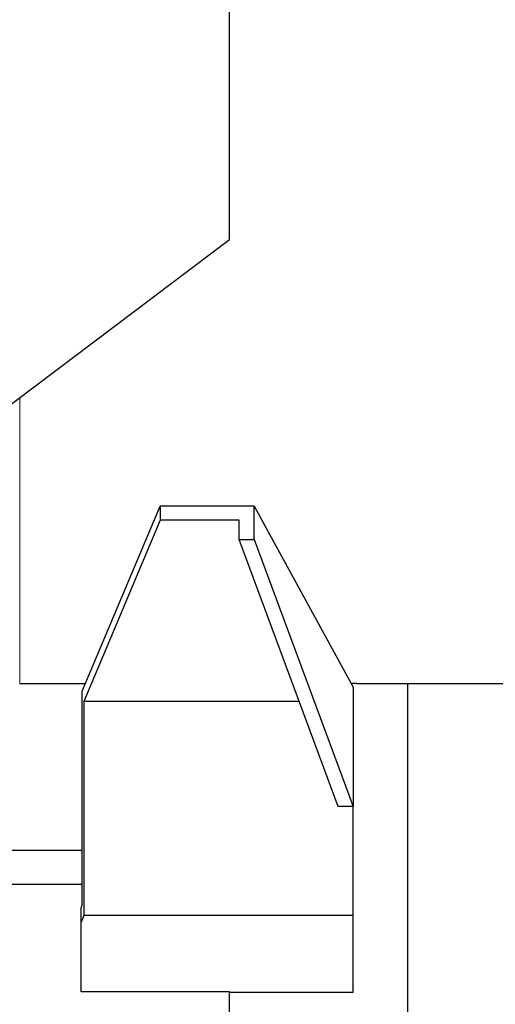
# Model space of a CAD drawing. Header units: inches. Extents: x 0 to 20790, y -12 to 14700.
# Tile 60 of 256: x 7814 to 7910, y 4519 to 4718. Entities that reach past the tile are written whole.
import ezdxf

# ---------------------------------------------------------------- set-up
doc = ezdxf.new("R2010")
doc.units = ezdxf.units.IN
doc.layers.add('1', color=7, linetype='Continuous', true_color=0xffffff)

msp = doc.modelspace()

# ---------------------------------------------------------------- linework, layer by layer
at = {"layer": '1', "color": 2, "linetype": 'Continuous', "lineweight": 25}
for p, q in [((7855.956, 4673.843), (7855.956, 4774.843)), ((7756.956, 4599.243), (7855.956, 4673.843)), ((7826.181, 4582.562), (7841.956, 4619.975)), ((7860.956, 4619.975), (7841.956, 4619.975)), ((7841.956, 4619.975), (7841.956, 4617.084)), ((7860.956, 4619.975), (7880.956, 4583.363)), ((7860.956, 4613.23), (7860.956, 4619.975)), ((7841.956, 4617.084), (7826.519, 4580.473)), ((7857.924, 4617.084), (7841.956, 4617.084)), ((7857.924, 4613.23), (7857.924, 4617.084)), ((7877.924, 4559.273), (7857.924, 4613.23)), ((7857.924, 4613.23), (7860.956, 4613.23)), ((7860.956, 4613.23), (7880.956, 4559.273)), ((7813.556, 4584.143), (7826.848, 4584.143)), ((7881.674, 4584.143), (7917.956, 4584.143)), ((7891.956, 4470.643), (7891.956, 4584.141)), ((7826.181, 4539.295), (7826.181, 4582.562)), ((7880.956, 4583.363), (7880.956, 4559.273)), ((7826.519, 4580.473), (7826.519, 4537.206)), ((7870.065, 4580.473), (7826.519, 4580.473)), ((7880.956, 4559.273), (7877.924, 4559.273)), ((7880.956, 4537.206), (7880.956, 4559.273)), ((7826.181, 4550.347), (7756.953, 4550.347)), ((7826.181, 4543.478), (7752.988, 4543.478)), ((7825.956, 4538.76), (7826.181, 4539.295)), ((7825.956, 4535.869), (7825.956, 4538.76)), ((7826.519, 4537.206), (7825.956, 4535.869)), ((7880.956, 4537.206), (7826.519, 4537.206)), ((7880.956, 4521.706), (7880.956, 4537.206)), ((7825.956, 4521.834), (7825.956, 4535.869)), ((7855.956, 4521.834), (7825.956, 4521.834)), ((7855.956, 4429.943), (7855.956, 4521.834)), ((7880.956, 4521.706), (7855.956, 4521.706))]:
    msp.add_line(p, q, dxfattribs=at)
at = {"layer": '1', "color": 110, "linetype": 'Continuous', "lineweight": 13}
msp.add_line((7813.556, 4584.143), (7813.556, 4641.905), dxfattribs=at)
at = {"layer": '1', "color": 2, "linetype": 'Continuous', "lineweight": 25}
msp.add_open_spline([(7880.579, 4584.18), (7880.649, 4584.178), (7880.716, 4584.176), (7880.987, 4584.167), (7881.16, 4584.161), (7881.435, 4584.152), (7881.538, 4584.149), (7881.641, 4584.145), (7881.666, 4584.144), (7881.691, 4584.143), (7881.697, 4584.143), (7881.703, 4584.143), (7881.704, 4584.143), (7881.705, 4584.143), (7881.706, 4584.143), (7881.706, 4584.143)], degree=3, knots=[0, 0, 0, 0, 0.0939412, 0.0939412, 0.3999388, 0.3999388, 0.7059364, 0.7059364, 0.8589351, 0.8589351, 0.9354345, 0.9354345, 0.9736842, 0.9736842, 1, 1, 1, 1], dxfattribs=at)

doc.saveas('drawing.dxf')
